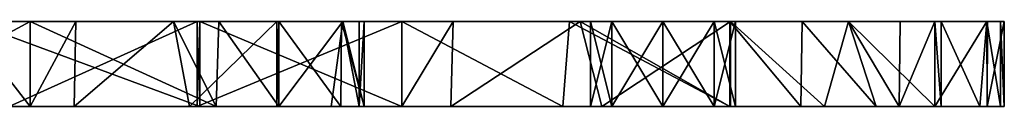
# Model space of a CAD drawing. Extents: x -90 to 358, y -508 to 4.
# Tile 18 of 21: x 300 to 358, y -490 to -485. Entities that reach past the tile are written whole.
import ezdxf

# ---------------------------------------------------------------- set-up
doc = ezdxf.new("R2010")
doc.units = 0
doc.header["$LTSCALE"] = 52.148148
for name, color, linetype in [('127', 7, 'CONTINUOUS'), ('128', 7, 'CONTINUOUS'), ('129', 7, 'CONTINUOUS'), ('130', 7, 'CONTINUOUS'), ('137', 7, 'CONTINUOUS'), ('138', 7, 'CONTINUOUS'), ('161', 7, 'CONTINUOUS')]:
    doc.layers.add(name, color=color, linetype=linetype)

msp = doc.modelspace()

# ---------------------------------------------------------------- linework, layer by layer
at = {"layer": '127', "linetype": 'CONTINUOUS'}
for points in [[(305.818, -490, -89.324), (286.686, -490, -89.324), (299.439, -490, -113.697), (305.818, -490, -89.324)], [(286.686, -490, -89.324), (305.818, -490, -89.324), (287.77, -490, -74.856), (286.686, -490, -89.324)], [(287.77, -490, -74.856), (305.818, -490, -89.324), (296.474, -490, -65.642), (287.77, -490, -74.856)], [(291.434, -490, 71.252), (300.674, -490, 60.248), (297.297, -490, 80.502), (291.434, -490, 71.252)], [(296.211, -490, 104.763), (297.297, -490, 80.502), (310.61, -490, 104.772), (296.211, -490, 104.763)], [(296.211, -490, 104.763), (310.61, -490, 104.772), (297.124, -490, 115.325), (296.211, -490, 104.763)], [(296.474, -490, -65.642), (305.818, -490, -89.324), (318.78, -490, -65.063), (296.474, -490, -65.642)], [(296.474, -490, -65.642), (318.78, -490, -65.063), (300.674, -490, -60.248), (296.474, -490, -65.642)], [(300.674, -490, 60.248), (303.246, -490, 56.539), (297.297, -490, 80.502), (300.674, -490, 60.248)], [(297.297, -490, 80.502), (303.246, -490, 56.539), (314.173, -490, 80.502), (297.297, -490, 80.502)], [(297.297, -490, 80.502), (314.173, -490, 80.502), (310.61, -490, 104.772), (297.297, -490, 80.502)], [(310.464, -490, -104.9), (305.818, -490, -89.324), (299.439, -490, -113.697), (310.464, -490, -104.9)], [(300.674, -490, -60.248), (318.78, -490, -65.063), (311.569, -490, -41.282), (300.674, -490, -60.248)], [(303.246, -490, 56.539), (310.006, -490, 44.666), (323.884, -490, 56.241), (303.246, -490, 56.539)], [(303.246, -490, 56.539), (323.884, -490, 56.241), (314.173, -490, 80.502), (303.246, -490, 56.539)], [(325.324, -490, -89.598), (305.818, -490, -89.324), (322.447, -490, -92.944), (325.324, -490, -89.598)], [(305.818, -490, -89.324), (325.324, -490, -89.598), (318.78, -490, -65.063), (305.818, -490, -89.324)], [(322.447, -490, -92.944), (305.818, -490, -89.324), (310.464, -490, -104.9), (322.447, -490, -92.944)], [(310.006, -490, 44.666), (315.126, -490, 32.002), (323.884, -490, 56.241), (310.006, -490, 44.666)], [(310.61, -490, 104.772), (314.173, -490, 80.502), (322.448, -490, 92.943), (310.61, -490, 104.772)], [(311.569, -490, -41.282), (318.78, -490, -65.063), (330.749, -490, -40.802), (311.569, -490, -41.282)], [(311.569, -490, -41.282), (330.749, -490, -40.802), (315.233, -490, -31.675), (311.569, -490, -41.282)], [(314.173, -490, 80.502), (323.884, -490, 56.241), (331.881, -490, 81.081), (314.173, -490, 80.502)], [(314.173, -490, 80.502), (331.881, -490, 81.081), (322.448, -490, 92.943), (314.173, -490, 80.502)], [(315.126, -490, 32.002), (315.233, -490, 31.675), (334.469, -490, 31.98), (315.126, -490, 32.002)], [(315.126, -490, 32.002), (334.469, -490, 31.98), (323.884, -490, 56.241), (315.126, -490, 32.002)], [(330.749, -490, -40.802), (318.874, -490, -16.742), (315.233, -490, -31.675), (330.749, -490, -40.802)], [(315.233, -490, 31.675), (318.3, -490, 19.897), (334.469, -490, 31.98), (315.233, -490, 31.675)], [(318.3, -490, 19.897), (319.95, -490, 7.841), (334.469, -490, 31.98), (318.3, -490, 19.897)], [(318.78, -490, -65.063), (325.324, -490, -89.598), (334.165, -490, -77.766), (318.78, -490, -65.063)], [(341.71, -490, -65.067), (318.78, -490, -65.063), (334.165, -490, -77.766), (341.71, -490, -65.067)], [(318.78, -490, -65.063), (341.71, -490, -65.067), (330.749, -490, -40.802), (318.78, -490, -65.063)], [(336.684, -490, -16.541), (320.25, -490), (318.874, -490, -16.742), (336.684, -490, -16.541)], [(336.684, -490, -16.541), (318.874, -490, -16.742), (330.749, -490, -40.802), (336.684, -490, -16.541)], [(319.95, -490, 7.841), (320.25, -490), (333.5, -490), (319.95, -490, 7.841)], [(319.95, -490, 7.841), (337.919, -490, 7.72), (334.469, -490, 31.98), (319.95, -490, 7.841)], [(337.919, -490, 7.72), (319.95, -490, 7.841), (337.75, -490, 4.25), (337.919, -490, 7.72)], [(337.75, -490, 4.25), (319.95, -490, 7.841), (334.745, -490, 3.005), (337.75, -490, 4.25)], [(334.745, -490, 3.005), (319.95, -490, 7.841), (333.5, -490), (334.745, -490, 3.005)], [(320.25, -490), (336.684, -490, -16.541), (333.5, -490), (320.25, -490)], [(323.884, -490, 56.241), (334.469, -490, 31.98), (345.821, -490, 56.55), (323.884, -490, 56.241)], [(323.884, -490, 56.241), (345.821, -490, 56.55), (331.881, -490, 81.081), (323.884, -490, 56.241)], [(336.684, -490, -16.541), (330.749, -490, -40.802), (351.598, -490, -41.045), (336.684, -490, -16.541)], [(330.749, -490, -40.802), (341.71, -490, -65.067), (347.213, -490, -53.285), (330.749, -490, -40.802)], [(351.598, -490, -41.045), (330.749, -490, -40.802), (347.213, -490, -53.285), (351.598, -490, -41.045)], [(331.881, -490, 81.081), (345.821, -490, 56.55), (341.671, -490, 65.143), (331.881, -490, 81.081)], [(333.5, -490), (336.684, -490, -16.541), (334.745, -490, -3.005), (333.5, -490)], [(334.469, -490, 31.98), (337.919, -490, 7.72), (354.042, -490, 32.009), (334.469, -490, 31.98)], [(334.469, -490, 31.98), (354.042, -490, 32.009), (345.821, -490, 56.55), (334.469, -490, 31.98)], [(334.745, -490, -3.005), (336.684, -490, -16.541), (337.75, -490, -4.25), (334.745, -490, -3.005)], [(356.754, -490, -16.665), (336.684, -490, -16.541), (353.67, -490, -33.55), (356.754, -490, -16.665)], [(336.684, -490, -16.541), (356.754, -490, -16.665), (337.75, -490, -4.25), (336.684, -490, -16.541)], [(336.684, -490, -16.541), (351.598, -490, -41.045), (353.67, -490, -33.55), (336.684, -490, -16.541)], [(340.755, -490, 3.005), (337.919, -490, 7.72), (337.75, -490, 4.25), (340.755, -490, 3.005)], [(337.75, -490, -4.25), (356.754, -490, -16.665), (340.755, -490, -3.005), (337.75, -490, -4.25)], [(357.533, -490, 7.792), (337.919, -490, 7.72), (356.754, -490, -16.665), (357.533, -490, 7.792)], [(337.919, -490, 7.72), (357.533, -490, 7.792), (354.042, -490, 32.009), (337.919, -490, 7.72)], [(356.754, -490, -16.665), (337.919, -490, 7.72), (340.755, -490, 3.005), (356.754, -490, -16.665)], [(342, -490), (356.754, -490, -16.665), (340.755, -490, 3.005), (342, -490)], [(356.754, -490, -16.665), (342, -490), (340.755, -490, -3.005), (356.754, -490, -16.665)], [(345.821, -490, 56.55), (354.042, -490, 32.009), (350.246, -490, 45.219), (345.821, -490, 56.55)], [(350.246, -490, 45.219), (354.042, -490, 32.009), (353.671, -490, 33.547), (350.246, -490, 45.219)], [(354.042, -490, 32.009), (357.533, -490, 7.792), (356.317, -490, 19.978), (354.042, -490, 32.009)], [(357.75, -490, -0.002), (357.533, -490, 7.792), (356.754, -490, -16.665), (357.75, -490, -0.002)]]:
    msp.add_3dface(points, dxfattribs=at)
at = {"layer": '128', "linetype": 'CONTINUOUS'}
for points in [[(296.792, -485, -65.258), (306.043, -485, -89.324), (286.799, -485, -89.324), (296.792, -485, -65.258)], [(306.043, -485, -89.324), (299.439, -485, -113.697), (286.799, -485, -89.324), (306.043, -485, -89.324)], [(300.674, -485, 60.248), (290.229, -485, 72.478), (297.96, -485, 80.502), (300.674, -485, 60.248)], [(297.124, -485, 115.325), (310.465, -485, 104.9), (296.211, -485, 104.763), (297.124, -485, 115.325)], [(310.465, -485, 104.9), (310.61, -485, 104.772), (296.211, -485, 104.763), (310.465, -485, 104.9)], [(310.61, -485, 104.772), (297.96, -485, 80.502), (296.211, -485, 104.763), (310.61, -485, 104.772)], [(296.792, -485, -65.258), (300.674, -485, -60.248), (319.134, -485, -65.063), (296.792, -485, -65.258)], [(306.043, -485, -89.324), (296.792, -485, -65.258), (319.134, -485, -65.063), (306.043, -485, -89.324)], [(315.086, -485, 80.502), (300.674, -485, 60.248), (297.96, -485, 80.502), (315.086, -485, 80.502)], [(310.61, -485, 104.772), (315.086, -485, 80.502), (297.96, -485, 80.502), (310.61, -485, 104.772)], [(310.464, -485, -104.9), (299.439, -485, -113.697), (306.043, -485, -89.324), (310.464, -485, -104.9)], [(303.35, -485, 56.381), (300.674, -485, 60.248), (315.086, -485, 80.502), (303.35, -485, 56.381)], [(300.674, -485, -60.248), (309.078, -485, -46.534), (319.134, -485, -65.063), (300.674, -485, -60.248)], [(309.078, -485, 46.534), (303.35, -485, 56.381), (324.406, -485, 56.241), (309.078, -485, 46.534)], [(324.406, -485, 56.241), (303.35, -485, 56.381), (315.086, -485, 80.502), (324.406, -485, 56.241)], [(325.447, -485, -89.45), (310.464, -485, -104.9), (306.043, -485, -89.324), (325.447, -485, -89.45)], [(325.447, -485, -89.45), (306.043, -485, -89.324), (319.134, -485, -65.063), (325.447, -485, -89.45)], [(315.13, -485, 31.99), (309.078, -485, 46.534), (324.406, -485, 56.241), (315.13, -485, 31.99)], [(309.078, -485, -46.534), (311.728, -485, -40.919), (319.134, -485, -65.063), (309.078, -485, -46.534)], [(325.447, -485, -89.45), (322.447, -485, -92.944), (310.464, -485, -104.9), (325.447, -485, -89.45)], [(310.61, -485, 104.772), (322.448, -485, 92.943), (315.086, -485, 80.502), (310.61, -485, 104.772)], [(311.728, -485, -40.919), (315.233, -485, -31.675), (331.43, -485, -40.802), (311.728, -485, -40.919)], [(319.134, -485, -65.063), (311.728, -485, -40.919), (331.43, -485, -40.802), (319.134, -485, -65.063)], [(322.448, -485, 92.943), (332.263, -485, 80.54), (315.086, -485, 80.502), (322.448, -485, 92.943)], [(332.263, -485, 80.54), (324.406, -485, 56.241), (315.086, -485, 80.502), (332.263, -485, 80.54)], [(315.233, -485, 31.675), (315.13, -485, 31.99), (334.533, -485, 31.98), (315.233, -485, 31.675)], [(334.533, -485, 31.98), (315.13, -485, 31.99), (324.406, -485, 56.241), (334.533, -485, 31.98)], [(318.988, -485, 16.035), (315.233, -485, 31.675), (334.533, -485, 31.98), (318.988, -485, 16.035)], [(315.233, -485, -31.675), (318.905, -485, -16.55), (331.43, -485, -40.802), (315.233, -485, -31.675)], [(318.905, -485, -16.55), (318.988, -485, -16.035), (333.5, -485), (318.905, -485, -16.55)], [(318.905, -485, -16.55), (333.5, -485), (334.745, -485, -3.005), (318.905, -485, -16.55)], [(318.905, -485, -16.55), (334.745, -485, -3.005), (337.75, -485, -4.25), (318.905, -485, -16.55)], [(318.905, -485, -16.55), (337.75, -485, -4.25), (337.807, -485, -16.541), (318.905, -485, -16.55)], [(318.905, -485, -16.55), (337.807, -485, -16.541), (331.43, -485, -40.802), (318.905, -485, -16.55)], [(318.988, -485, -16.035), (320.25, -485), (333.5, -485), (318.988, -485, -16.035)], [(319.957, -485, 7.745), (318.988, -485, 16.035), (334.533, -485, 31.98), (319.957, -485, 7.745)], [(341.711, -485, -65.066), (325.447, -485, -89.45), (319.134, -485, -65.063), (341.711, -485, -65.066)], [(341.711, -485, -65.066), (319.134, -485, -65.063), (331.43, -485, -40.802), (341.711, -485, -65.066)], [(320.25, -485), (319.957, -485, 7.745), (338.462, -485, 7.72), (320.25, -485)], [(338.462, -485, 7.72), (319.957, -485, 7.745), (334.533, -485, 31.98), (338.462, -485, 7.72)], [(320.25, -485), (334.745, -485, 3.005), (333.5, -485), (320.25, -485)], [(334.745, -485, 3.005), (320.25, -485), (338.462, -485, 7.72), (334.745, -485, 3.005)], [(332.263, -485, 80.54), (332.902, -485, 79.624), (324.406, -485, 56.241), (332.263, -485, 80.54)], [(332.902, -485, 79.624), (341.671, -485, 65.143), (324.406, -485, 56.241), (332.902, -485, 79.624)], [(341.671, -485, 65.143), (345.912, -485, 56.343), (324.406, -485, 56.241), (341.671, -485, 65.143)], [(345.912, -485, 56.343), (334.533, -485, 31.98), (324.406, -485, 56.241), (345.912, -485, 56.343)], [(341.711, -485, -65.066), (332.901, -485, -79.626), (325.447, -485, -89.45), (341.711, -485, -65.066)], [(351.649, -485, -40.878), (341.711, -485, -65.066), (331.43, -485, -40.802), (351.649, -485, -40.878)], [(337.807, -485, -16.541), (351.649, -485, -40.878), (331.43, -485, -40.802), (337.807, -485, -16.541)], [(345.912, -485, 56.343), (348.628, -485, 49.71), (334.533, -485, 31.98), (345.912, -485, 56.343)], [(348.628, -485, 49.71), (353.671, -485, 33.547), (334.533, -485, 31.98), (348.628, -485, 49.71)], [(353.671, -485, 33.547), (354.044, -485, 31.998), (334.533, -485, 31.98), (353.671, -485, 33.547)], [(354.044, -485, 31.998), (338.462, -485, 7.72), (334.533, -485, 31.98), (354.044, -485, 31.998)], [(337.75, -485, 4.25), (334.745, -485, 3.005), (338.462, -485, 7.72), (337.75, -485, 4.25)], [(340.755, -485, 3.005), (337.75, -485, 4.25), (338.462, -485, 7.72), (340.755, -485, 3.005)], [(337.75, -485, -4.25), (340.755, -485, -3.005), (337.807, -485, -16.541), (337.75, -485, -4.25)], [(340.755, -485, -3.005), (342, -485), (337.807, -485, -16.541), (340.755, -485, -3.005)], [(342, -485), (356.769, -485, -16.543), (337.807, -485, -16.541), (342, -485)], [(356.769, -485, -16.543), (351.649, -485, -40.878), (337.807, -485, -16.541), (356.769, -485, -16.543)], [(357.536, -485, 7.735), (340.755, -485, 3.005), (338.462, -485, 7.72), (357.536, -485, 7.735)], [(354.044, -485, 31.998), (356.726, -485, 16.897), (338.462, -485, 7.72), (354.044, -485, 31.998)], [(356.726, -485, 16.897), (357.536, -485, 7.735), (338.462, -485, 7.72), (356.726, -485, 16.897)], [(342, -485), (340.755, -485, 3.005), (357.536, -485, 7.735), (342, -485)], [(351.649, -485, -40.878), (348.626, -485, -49.713), (341.711, -485, -65.066), (351.649, -485, -40.878)], [(342, -485), (357.536, -485, 7.735), (356.769, -485, -16.543), (342, -485)], [(356.769, -485, -16.543), (353.67, -485, -33.55), (351.649, -485, -40.878), (356.769, -485, -16.543)], [(356.769, -485, -16.543), (356.726, -485, -16.901), (353.67, -485, -33.55), (356.769, -485, -16.543)], [(357.536, -485, 7.735), (357.75, -485, -0.002), (356.769, -485, -16.543), (357.536, -485, 7.735)]]:
    msp.add_3dface(points, dxfattribs=at)
at = {"layer": '129', "linetype": 'CONTINUOUS'}
for points in [[(300.674, -485, 60.248), (291.434, -490, 71.252), (290.229, -485, 72.478), (300.674, -485, 60.248)], [(300.674, -490, 60.248), (291.434, -490, 71.252), (300.674, -485, 60.248), (300.674, -490, 60.248)], [(303.246, -490, 56.539), (300.674, -490, 60.248), (303.35, -485, 56.381), (303.246, -490, 56.539)], [(303.35, -485, 56.381), (300.674, -490, 60.248), (300.674, -485, 60.248), (303.35, -485, 56.381)], [(310.006, -490, 44.666), (303.246, -490, 56.539), (309.078, -485, 46.534), (310.006, -490, 44.666)], [(309.078, -485, 46.534), (303.246, -490, 56.539), (303.35, -485, 56.381), (309.078, -485, 46.534)], [(315.13, -485, 31.99), (310.006, -490, 44.666), (309.078, -485, 46.534), (315.13, -485, 31.99)], [(315.126, -490, 32.002), (310.006, -490, 44.666), (315.13, -485, 31.99), (315.126, -490, 32.002)], [(315.233, -490, 31.675), (315.126, -490, 32.002), (315.233, -485, 31.675), (315.233, -490, 31.675)], [(315.233, -485, 31.675), (315.126, -490, 32.002), (315.13, -485, 31.99), (315.233, -485, 31.675)], [(318.3, -490, 19.897), (315.233, -490, 31.675), (318.988, -485, 16.035), (318.3, -490, 19.897)], [(318.988, -485, 16.035), (315.233, -490, 31.675), (315.233, -485, 31.675), (318.988, -485, 16.035)], [(319.95, -490, 7.841), (318.3, -490, 19.897), (318.988, -485, 16.035), (319.95, -490, 7.841)], [(319.957, -485, 7.745), (319.95, -490, 7.841), (318.988, -485, 16.035), (319.957, -485, 7.745)], [(320.25, -490), (319.95, -490, 7.841), (320.25, -485), (320.25, -490)], [(320.25, -485), (319.95, -490, 7.841), (319.957, -485, 7.745), (320.25, -485)]]:
    msp.add_3dface(points, dxfattribs=at)
at = {"layer": '130', "linetype": 'CONTINUOUS'}
for points in [[(296.474, -490, -65.642), (300.674, -490, -60.248), (296.792, -485, -65.258), (296.474, -490, -65.642)], [(296.792, -485, -65.258), (300.674, -490, -60.248), (300.674, -485, -60.248), (296.792, -485, -65.258)], [(300.674, -490, -60.248), (311.569, -490, -41.282), (300.674, -485, -60.248), (300.674, -490, -60.248)], [(300.674, -485, -60.248), (311.569, -490, -41.282), (309.078, -485, -46.534), (300.674, -485, -60.248)], [(309.078, -485, -46.534), (311.569, -490, -41.282), (311.728, -485, -40.919), (309.078, -485, -46.534)], [(311.569, -490, -41.282), (315.233, -490, -31.675), (311.728, -485, -40.919), (311.569, -490, -41.282)], [(311.728, -485, -40.919), (315.233, -490, -31.675), (315.233, -485, -31.675), (311.728, -485, -40.919)], [(315.233, -490, -31.675), (318.874, -490, -16.742), (315.233, -485, -31.675), (315.233, -490, -31.675)], [(315.233, -485, -31.675), (318.874, -490, -16.742), (318.905, -485, -16.55), (315.233, -485, -31.675)], [(318.874, -490, -16.742), (320.25, -490), (318.905, -485, -16.55), (318.874, -490, -16.742)], [(318.905, -485, -16.55), (320.25, -490), (318.988, -485, -16.035), (318.905, -485, -16.55)], [(320.25, -490), (320.25, -485), (318.988, -485, -16.035), (320.25, -490)]]:
    msp.add_3dface(points, dxfattribs=at)
at = {"layer": '137', "linetype": 'CONTINUOUS'}
for points in [[(334.745, -490, 3.005), (333.5, -490), (334.745, -485, 3.005), (334.745, -490, 3.005)], [(334.745, -485, 3.005), (333.5, -490), (333.5, -485), (334.745, -485, 3.005)], [(337.75, -490, 4.25), (334.745, -490, 3.005), (337.75, -485, 4.25), (337.75, -490, 4.25)], [(337.75, -485, 4.25), (334.745, -490, 3.005), (334.745, -485, 3.005), (337.75, -485, 4.25)], [(340.755, -490, 3.005), (337.75, -490, 4.25), (340.755, -485, 3.005), (340.755, -490, 3.005)], [(340.755, -485, 3.005), (337.75, -490, 4.25), (337.75, -485, 4.25), (340.755, -485, 3.005)], [(342, -490), (340.755, -490, 3.005), (342, -485), (342, -490)], [(342, -485), (340.755, -490, 3.005), (340.755, -485, 3.005), (342, -485)]]:
    msp.add_3dface(points, dxfattribs=at)
at = {"layer": '138', "linetype": 'CONTINUOUS'}
for points in [[(333.5, -490), (334.745, -490, -3.005), (333.5, -485), (333.5, -490)], [(333.5, -485), (334.745, -490, -3.005), (334.745, -485, -3.005), (333.5, -485)], [(334.745, -490, -3.005), (337.75, -490, -4.25), (334.745, -485, -3.005), (334.745, -490, -3.005)], [(334.745, -485, -3.005), (337.75, -490, -4.25), (337.75, -485, -4.25), (334.745, -485, -3.005)], [(337.75, -490, -4.25), (340.755, -490, -3.005), (337.75, -485, -4.25), (337.75, -490, -4.25)], [(337.75, -485, -4.25), (340.755, -490, -3.005), (340.755, -485, -3.005), (337.75, -485, -4.25)], [(340.755, -490, -3.005), (342, -490), (340.755, -485, -3.005), (340.755, -490, -3.005)], [(342, -490), (342, -485), (340.755, -485, -3.005), (342, -490)]]:
    msp.add_3dface(points, dxfattribs=at)
at = {"layer": '161', "linetype": 'CONTINUOUS'}
for points in [[(297.124, -490, 115.325), (310.61, -490, 104.772), (297.124, -485, 115.325), (297.124, -490, 115.325)], [(297.124, -485, 115.325), (310.61, -490, 104.772), (310.465, -485, 104.9), (297.124, -485, 115.325)], [(310.464, -490, -104.9), (299.439, -490, -113.697), (310.464, -485, -104.9), (310.464, -490, -104.9)], [(310.464, -485, -104.9), (299.439, -490, -113.697), (299.439, -485, -113.697), (310.464, -485, -104.9)], [(322.447, -490, -92.944), (310.464, -490, -104.9), (322.447, -485, -92.944), (322.447, -490, -92.944)], [(322.447, -485, -92.944), (310.464, -490, -104.9), (310.464, -485, -104.9), (322.447, -485, -92.944)], [(310.465, -485, 104.9), (310.61, -490, 104.772), (310.61, -485, 104.772), (310.465, -485, 104.9)], [(310.61, -490, 104.772), (322.448, -490, 92.943), (310.61, -485, 104.772), (310.61, -490, 104.772)], [(310.61, -485, 104.772), (322.448, -490, 92.943), (322.448, -485, 92.943), (310.61, -485, 104.772)], [(325.324, -490, -89.598), (322.447, -490, -92.944), (325.447, -485, -89.45), (325.324, -490, -89.598)], [(325.447, -485, -89.45), (322.447, -490, -92.944), (322.447, -485, -92.944), (325.447, -485, -89.45)], [(322.448, -490, 92.943), (331.881, -490, 81.081), (322.448, -485, 92.943), (322.448, -490, 92.943)], [(322.448, -485, 92.943), (331.881, -490, 81.081), (332.263, -485, 80.54), (322.448, -485, 92.943)], [(334.165, -490, -77.766), (325.324, -490, -89.598), (332.901, -485, -79.626), (334.165, -490, -77.766)], [(332.901, -485, -79.626), (325.324, -490, -89.598), (325.447, -485, -89.45), (332.901, -485, -79.626)], [(331.881, -490, 81.081), (341.671, -490, 65.143), (332.263, -485, 80.54), (331.881, -490, 81.081)], [(332.263, -485, 80.54), (341.671, -490, 65.143), (332.902, -485, 79.624), (332.263, -485, 80.54)], [(341.711, -485, -65.066), (334.165, -490, -77.766), (332.901, -485, -79.626), (341.711, -485, -65.066)], [(332.902, -485, 79.624), (341.671, -490, 65.143), (341.671, -485, 65.143), (332.902, -485, 79.624)], [(341.71, -490, -65.067), (334.165, -490, -77.766), (341.711, -485, -65.066), (341.71, -490, -65.067)], [(341.671, -490, 65.143), (345.821, -490, 56.55), (341.671, -485, 65.143), (341.671, -490, 65.143)], [(341.671, -485, 65.143), (345.821, -490, 56.55), (345.912, -485, 56.343), (341.671, -485, 65.143)], [(347.213, -490, -53.285), (341.71, -490, -65.067), (341.711, -485, -65.066), (347.213, -490, -53.285)], [(348.626, -485, -49.713), (347.213, -490, -53.285), (341.711, -485, -65.066), (348.626, -485, -49.713)], [(345.821, -490, 56.55), (350.246, -490, 45.219), (345.912, -485, 56.343), (345.821, -490, 56.55)], [(345.912, -485, 56.343), (350.246, -490, 45.219), (348.628, -485, 49.71), (345.912, -485, 56.343)], [(351.598, -490, -41.045), (347.213, -490, -53.285), (348.626, -485, -49.713), (351.598, -490, -41.045)], [(351.649, -485, -40.878), (351.598, -490, -41.045), (348.626, -485, -49.713), (351.649, -485, -40.878)], [(350.246, -490, 45.219), (353.671, -490, 33.547), (348.628, -485, 49.71), (350.246, -490, 45.219)], [(348.628, -485, 49.71), (353.671, -490, 33.547), (353.671, -485, 33.547), (348.628, -485, 49.71)], [(353.67, -490, -33.55), (351.598, -490, -41.045), (353.67, -485, -33.55), (353.67, -490, -33.55)], [(353.67, -485, -33.55), (351.598, -490, -41.045), (351.649, -485, -40.878), (353.67, -485, -33.55)], [(356.754, -490, -16.665), (353.67, -490, -33.55), (356.726, -485, -16.901), (356.754, -490, -16.665)], [(356.726, -485, -16.901), (353.67, -490, -33.55), (353.67, -485, -33.55), (356.726, -485, -16.901)], [(353.671, -490, 33.547), (354.042, -490, 32.009), (353.671, -485, 33.547), (353.671, -490, 33.547)], [(353.671, -485, 33.547), (354.042, -490, 32.009), (354.044, -485, 31.998), (353.671, -485, 33.547)], [(354.042, -490, 32.009), (356.317, -490, 19.978), (354.044, -485, 31.998), (354.042, -490, 32.009)], [(354.044, -485, 31.998), (356.317, -490, 19.978), (356.726, -485, 16.897), (354.044, -485, 31.998)], [(356.317, -490, 19.978), (357.533, -490, 7.792), (356.726, -485, 16.897), (356.317, -490, 19.978)], [(356.726, -485, 16.897), (357.533, -490, 7.792), (357.536, -485, 7.735), (356.726, -485, 16.897)], [(356.769, -485, -16.543), (356.754, -490, -16.665), (356.726, -485, -16.901), (356.769, -485, -16.543)], [(357.75, -490, -0.002), (356.754, -490, -16.665), (357.75, -485, -0.002), (357.75, -490, -0.002)], [(357.75, -485, -0.002), (356.754, -490, -16.665), (356.769, -485, -16.543), (357.75, -485, -0.002)], [(357.533, -490, 7.792), (357.75, -490, -0.002), (357.536, -485, 7.735), (357.533, -490, 7.792)], [(357.536, -485, 7.735), (357.75, -490, -0.002), (357.75, -485, -0.002), (357.536, -485, 7.735)]]:
    msp.add_3dface(points, dxfattribs=at)

doc.saveas('drawing.dxf')
